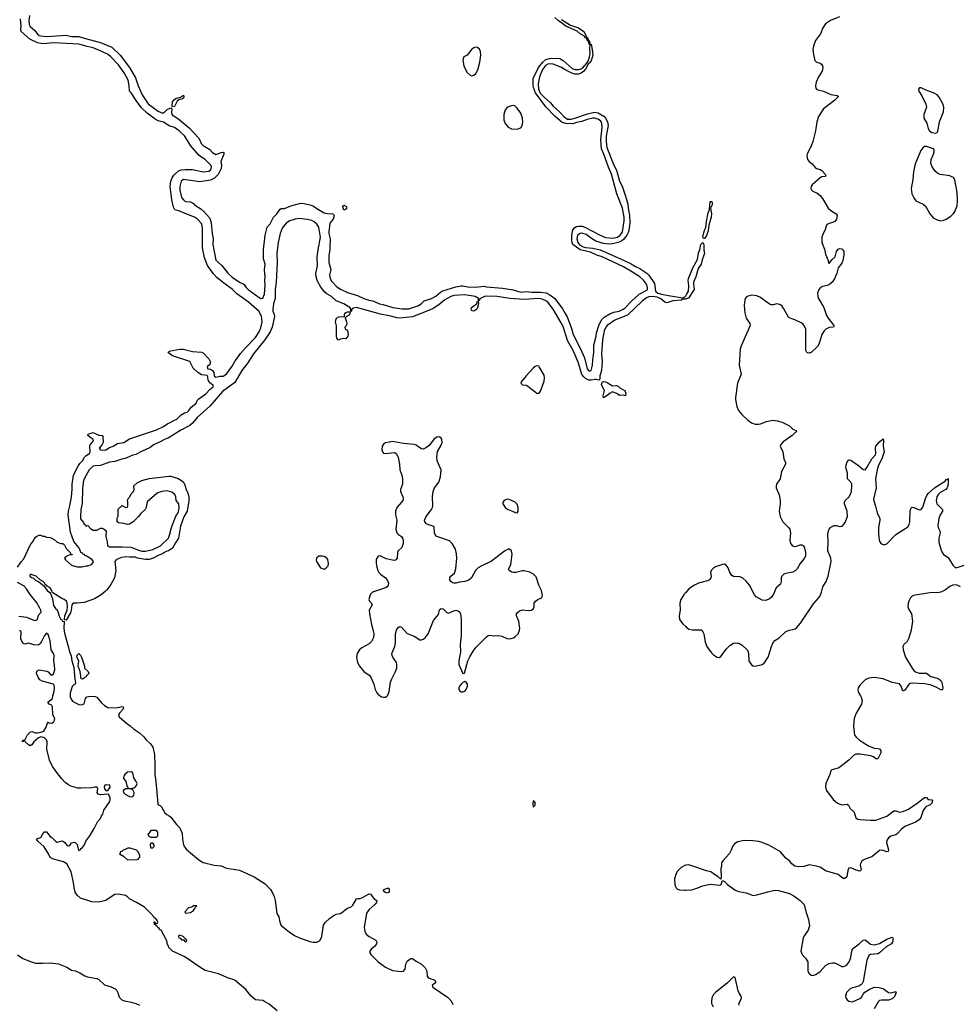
# Model space of a CAD drawing. Header units: inches. Extents: x 1682510 to 1839368, y 640758 to 791543.
# Tile 26 of 186: x 1712614 to 1723046, y 686579 to 697502. Entities that reach past the tile are written whole.
import ezdxf

# ---------------------------------------------------------------- set-up
doc = ezdxf.new("R2010")
doc.units = ezdxf.units.IN
doc.header["$MEASUREMENT"] = 0
for name, color, linetype in [('B7618', 7, 'Continuous'), ('B7619', 7, 'Continuous'), ('B7628', 7, 'Continuous'), ('B7629', 7, 'Continuous')]:
    doc.layers.add(name, color=color, linetype=linetype)

msp = doc.modelspace()

# ---------------------------------------------------------------- linework, layer by layer
at = {"layer": 'B7618', "color": 6}
for points, elevation in [([(1715470, 686506), (1715380, 686580), (1715330, 686612), (1715310, 686620), (1715228, 686630), (1715180, 686670), (1715122, 686742), (1715004, 686844), (1714970, 686860), (1714928, 686870), (1714817, 686917), (1714670, 686956), (1714612, 686990), (1714445, 687105), (1714309, 687170), (1714269, 687210), (1714265, 687225), (1714249, 687250), (1714249, 687269), (1714242, 687290), (1714182, 687402), (1714170, 687406), (1714162, 687422), (1714146, 687430), (1714142, 687442), (1714126, 687450), (1714122, 687462), (1714110, 687466), (1714106, 687494), (1714113, 687493), (1714118, 687478), (1714130, 687474), (1714142, 687478), (1714146, 687490), (1714135, 687515), (1714102, 687542), (1714090, 687566), (1713997, 687657), (1713908, 687710), (1713830, 687750), (1713811, 687771), (1713787, 687787), (1713710, 687801), (1713670, 687796), (1713640, 687780), (1713570, 687732), (1713490, 687712), (1713415, 687715), (1713290, 687756), (1713250, 687790), (1713230, 687825), (1713217, 687870), (1713212, 687930), (1713183, 688050), (1713136, 688136), (1713101, 688161), (1712988, 688190), (1712950, 688209), (1712935, 688250), (1712887, 688327), (1712815, 688390), (1712802, 688410), (1712810, 688418), (1712850, 688431), (1712870, 688471), (1712890, 688492), (1712910, 688494), (1712950, 688442), (1712971, 688431), (1713012, 688390), (1713030, 688378), (1713069, 688391), (1713090, 688392), (1713114, 688374), (1713132, 688350), (1713150, 688338), (1713170, 688342), (1713190, 688372), (1713217, 688377), (1713231, 688371), (1713251, 688351), (1713267, 688290), (1713270, 688287), (1713290, 688292), (1713293, 688307), (1713310, 688319), (1713333, 688350), (1713349, 688390), (1713390, 688447), (1713441, 688530), (1713477, 688603), (1713510, 688642), (1713522, 688670), (1713537, 688690), (1713546, 688734), (1713613, 688830), (1713619, 688850), (1713619, 688870), (1713602, 688902), (1713590, 688909), (1713510, 688905), (1713484, 688910), (1713474, 688930), (1713479, 688970), (1713474, 688990), (1713446, 688990), (1713410, 688981), (1713296, 688976), (1713258, 688978), (1713181, 689001), (1713155, 689015), (1713120, 689040), (1713080, 689080), (1713036, 689136), (1712979, 689219), (1712946, 689286), (1712915, 689410), (1712918, 689490), (1712910, 689515), (1712890, 689537), (1712850, 689545), (1712823, 689537), (1712769, 689491), (1712750, 689457), (1712730, 689446), (1712710, 689458), (1712676, 689490), (1712670, 689508), (1712654, 689506), (1712654, 689494), (1712646, 689490), (1712649, 689510), (1712670, 689511), (1712699, 689570), (1712730, 689597), (1712750, 689605), (1712790, 689590), (1712810, 689590), (1712850, 689597), (1712881, 689610), (1712907, 689653), (1712921, 689699), (1712929, 689710), (1712941, 689701), (1712970, 689697), (1712990, 689708), (1713001, 689730), (1713002, 689750), (1712982, 689790), (1712979, 689879), (1712970, 689896), (1712963, 689903), (1712939, 689910), (1712926, 689930), (1712976, 689970), (1712983, 690000)], 400), ([(1713174, 690000), (1713174, 689990), (1713183, 689963), (1713201, 689941), (1713227, 689927), (1713270, 689905), (1713300, 689900), (1713328, 689912), (1713344, 689970), (1713359, 689990), (1713390, 689999), (1713450, 689993), (1713470, 689985), (1713522, 689922), (1713553, 689893), (1713590, 689872), (1713671, 689869), (1713725, 689875), (1713750, 689883), (1713760, 689880), (1713766, 689870), (1713756, 689850), (1713719, 689810), (1713711, 689790), (1713718, 689770), (1713797, 689697), (1713838, 689670), (1713876, 689636), (1713943, 689590), (1713990, 689548), (1714015, 689515), (1714066, 689470), (1714090, 689433), (1714110, 689350), (1714114, 689234), (1714111, 689130), (1714124, 689050), (1714145, 688805), (1714150, 688791), (1714170, 688785), (1714187, 688770), (1714223, 688703), (1714244, 688684), (1714270, 688671), (1714290, 688654), (1714353, 688573), (1714390, 688538), (1714416, 688476), (1714419, 688410), (1714426, 688366), (1714436, 688336), (1714461, 688301), (1714602, 688182), (1714650, 688152), (1714770, 688123), (1714850, 688117), (1714909, 688089), (1715050, 688067), (1715215, 687995), (1715337, 687917), (1715394, 687854), (1715417, 687817), (1715435, 687775), (1715448, 687730), (1715467, 687587), (1715489, 687550), (1715499, 687490), (1715515, 687455), (1715602, 687382), (1715662, 687342), (1715717, 687317), (1715830, 687275), (1715870, 687268), (1715910, 687270), (1715938, 687282), (1715948, 687292), (1715966, 687330), (1715983, 687457), (1716006, 687490), (1716050, 687531), (1716090, 687561), (1716122, 687578), (1716170, 687586), (1716250, 687647), (1716290, 687659), (1716310, 687679), (1716351, 687749), (1716365, 687755), (1716390, 687754), (1716410, 687759), (1716490, 687804), (1716510, 687801), (1716527, 687770), (1716544, 687750), (1716576, 687730), (1716570, 687710), (1716555, 687690), (1716489, 687631), (1716459, 687590), (1716435, 687430), (1716440, 687390), (1716458, 687358), (1716490, 687330), (1716562, 687290), (1716576, 687270), (1716571, 687250), (1716550, 687222), (1716511, 687190), (1716496, 687170), (1716496, 687150), (1716510, 687131), (1716590, 687051), (1716670, 686992), (1716750, 686955), (1716850, 686943), (1716872, 686948), (1716889, 686970), (1716897, 687030), (1716910, 687058), (1716939, 687081), (1716950, 687087), (1716970, 687087), (1717010, 687057), (1717070, 687026), (1717110, 686985), (1717128, 686948), (1717133, 686890), (1717141, 686881), (1717155, 686870), (1717211, 686850), (1717222, 686842), (1717228, 686830), (1717214, 686810), (1717190, 686790), (1717197, 686770), (1717360, 686660), (1717398, 686618), (1717419, 686579)], 400), ([(1716612, 690000), (1716627, 689990), (1716650, 689985), (1716670, 689986), (1716690, 689997), (1716691, 690000)], 500), ([(1720000, 688122), (1719990, 688121), (1719950, 688097), (1719910, 688056), (1719893, 688030), (1719876, 687970), (1719879, 687910), (1719886, 687885), (1719895, 687870), (1719910, 687857), (1719930, 687851), (1719990, 687845), (1720000, 687846)], 500), ([(1712591, 687130), (1712650, 687087), (1712733, 687053), (1712790, 687035), (1712870, 687035), (1712950, 687041), (1713046, 687030), (1713137, 686990), (1713190, 686959), (1713231, 686950), (1713281, 686930), (1713337, 686897), (1713366, 686886), (1713470, 686864), (1713490, 686855), (1713556, 686796), (1713630, 686772), (1713671, 686750), (1713690, 686733), (1713702, 686710), (1713717, 686657), (1713748, 686628), (1713777, 686617), (1713850, 686605), (1713901, 686590), (1713944, 686570)], 400)]:
    msp.add_lwpolyline(points, dxfattribs=dict(at, elevation=elevation))
for points, elevation in [([(1713850, 689159), (1713810, 689153), (1713781, 689130), (1713767, 689110), (1713766, 689094), (1713761, 689090), (1713790, 689052), (1713802, 689002), (1713811, 688991), (1713814, 688990), (1713818, 688978), (1713832, 688972), (1713870, 688976), (1713890, 688986), (1713910, 689006), (1713916, 689030), (1713907, 689050), (1713879, 689090), (1713867, 689147)], 400), ([(1713574, 689014), (1713558, 689010), (1713551, 688990), (1713555, 688970), (1713570, 688951), (1713590, 688951), (1713617, 688983), (1713615, 689010)], 400), ([(1713790, 688969), (1713762, 688950), (1713765, 688930), (1713782, 688910), (1713830, 688886), (1713850, 688881), (1713870, 688885), (1713880, 688900), (1713884, 688916), (1713884, 688930), (1713870, 688958), (1713848, 688968)], 400), ([(1718310, 688836), (1718304, 688804), (1718310, 688767), (1718331, 688790), (1718330, 688818), (1718322, 688830)], 500), ([(1714130, 688506), (1714070, 688506), (1714045, 688475), (1714034, 688470), (1714046, 688446), (1714070, 688434), (1714130, 688434), (1714146, 688450), (1714146, 688490)], 400), ([(1714090, 688366), (1714070, 688366), (1714062, 688350), (1714064, 688324), (1714070, 688314), (1714090, 688314), (1714106, 688330), (1714106, 688350)], 400), ([(1713838, 688310), (1713814, 688310), (1713785, 688295), (1713762, 688290), (1713745, 688275), (1713727, 688270), (1713728, 688252), (1713722, 688250), (1713764, 688224), (1713804, 688184), (1713910, 688182), (1713926, 688190), (1713946, 688210), (1713948, 688230), (1713928, 688270), (1713908, 688290)], 400), ([(1716690, 687813), (1716670, 687821), (1716654, 687830), (1716649, 687850), (1716690, 687867), (1716706, 687866), (1716713, 687850), (1716710, 687825)], 400), ([(1714578, 687670), (1714542, 687670), (1714522, 687658), (1714486, 687650), (1714444, 687604), (1714452, 687592), (1714510, 687598), (1714540, 687620), (1714558, 687642), (1714563, 687657)], 400), ([(1714390, 687346), (1714378, 687342), (1714374, 687330), (1714378, 687318), (1714393, 687313), (1714410, 687294), (1714434, 687294), (1714450, 687274), (1714462, 687278), (1714466, 687290), (1714426, 687330)], 400)]:
    msp.add_lwpolyline(points, close=True, dxfattribs=dict(at, elevation=elevation))
at = {"layer": 'B7619', "color": 6}
for points, elevation in [([(1712721, 697550), (1712714, 697490), (1712720, 697450), (1712730, 697425), (1712782, 697382), (1712810, 697341), (1712828, 697328), (1712850, 697322), (1712910, 697314), (1713130, 697330), (1713190, 697314), (1713270, 697317), (1713330, 697297), (1713510, 697250), (1713636, 697196), (1713730, 697110), (1713833, 696973), (1713897, 696857), (1713929, 696769), (1713972, 696670), (1714040, 696570), (1714150, 696487), (1714190, 696469), (1714213, 696470), (1714250, 696504), (1714290, 696526), (1714299, 696519), (1714301, 696510), (1714297, 696470), (1714305, 696445), (1714378, 696398), (1714497, 696297), (1714596, 696190), (1714617, 696157), (1714627, 696130), (1714650, 696106), (1714721, 696061), (1714752, 696030), (1714790, 696006), (1714850, 696028), (1714870, 696033), (1714878, 696030), (1714879, 696010), (1714845, 695930), (1714853, 695890), (1714848, 695850), (1714814, 695786), (1714776, 695744), (1714730, 695721), (1714610, 695703), (1714430, 695729), (1714405, 695710), (1714390, 695650), (1714389, 695610), (1714410, 695529), (1714430, 695503), (1714450, 695485), (1714510, 695482), (1714543, 695463), (1714553, 695450), (1714624, 695404), (1714656, 695376), (1714721, 695301), (1714738, 695250), (1714748, 695130), (1714760, 695070), (1714755, 695010), (1714790, 694835), (1714855, 694775), (1714923, 694690), (1714970, 694645), (1715050, 694592), (1715093, 694573), (1715104, 694564), (1715126, 694530), (1715148, 694510), (1715270, 694421), (1715290, 694409), (1715310, 694414), (1715330, 694458), (1715337, 694557), (1715333, 694610), (1715336, 694650), (1715328, 694728), (1715335, 694790), (1715317, 694850), (1715319, 694950), (1715338, 695110), (1715360, 695200), (1715390, 695237), (1715428, 695312), (1715465, 695350), (1715501, 695399), (1715513, 695407), (1715550, 695409), (1715622, 695438), (1715730, 695465), (1715770, 695462), (1715846, 695446), (1715873, 695433), (1715910, 695406), (1715990, 695360), (1716028, 695352), (1716087, 695347), (1716098, 695338), (1716101, 695330), (1716091, 695290), (1716054, 695246), (1716043, 695150), (1716042, 695130), (1716056, 695070), (1716058, 695042), (1716053, 695010), (1716054, 694950), (1716042, 694890), (1716042, 694810), (1716065, 694730), (1716050, 694670), (1716058, 694630), (1716077, 694597), (1716130, 694539), (1716170, 694513), (1716250, 694475), (1716362, 694442), (1716431, 694410), (1716485, 694390), (1716530, 694383), (1716606, 694350), (1716644, 694344), (1716751, 694310), (1716854, 694294), (1716930, 694296), (1717030, 694327), (1717067, 694350), (1717098, 694382), (1717182, 694410), (1717230, 694436), (1717281, 694479), (1717307, 694493), (1717450, 694537), (1717510, 694548), (1717530, 694549), (1717583, 694537), (1717666, 694534), (1717766, 694546), (1717790, 694539), (1717970, 694523), (1718086, 694506), (1718170, 694481), (1718230, 694488), (1718290, 694479), (1718390, 694479), (1718452, 694472), (1718495, 694450), (1718547, 694410), (1718634, 694294), (1718664, 694244), (1718684, 694204), (1718735, 694075), (1718752, 694010), (1718832, 693852), (1718877, 693750), (1718906, 693630), (1718930, 693603), (1718951, 693609), (1718968, 693670), (1718970, 693730), (1718982, 693810), (1718981, 693890), (1719006, 693990), (1719012, 694030), (1719038, 694110), (1719068, 694172), (1719097, 694203), (1719160, 694240), (1719204, 694256), (1719263, 694270), (1719307, 694290), (1719330, 694307), (1719399, 694381), (1719483, 694457), (1719570, 694503), (1719575, 694510), (1719578, 694530), (1719565, 694570), (1719534, 694614), (1719491, 694651), (1719410, 694703), (1719310, 694761), (1719072, 694872), (1719016, 694890), (1718943, 694923), (1718830, 694949), (1718750, 695010), (1718742, 695030), (1718737, 695050), (1718736, 695110), (1718748, 695170), (1718770, 695198), (1718790, 695209), (1718812, 695212), (1718851, 695211), (1718880, 695200), (1719050, 695110), (1719110, 695086), (1719190, 695080), (1719243, 695090), (1719271, 695109), (1719290, 695130), (1719300, 695150), (1719317, 695270), (1719316, 695310), (1719300, 695410), (1719237, 695570), (1719177, 695790), (1719145, 695865), (1719093, 696010), (1719065, 696070), (1719059, 696170), (1719075, 696310), (1719070, 696350), (1719058, 696378), (1719030, 696398), (1718990, 696410), (1718970, 696410), (1718906, 696394), (1718850, 696372), (1718790, 696362), (1718750, 696348), (1718670, 696349), (1718630, 696360), (1718551, 696430), (1718450, 696537), (1718336, 696690), (1718313, 696750), (1718308, 696772), (1718309, 696850), (1718369, 696971), (1718415, 697030), (1718450, 697059), (1718490, 697071), (1718570, 697076), (1718603, 697070), (1718642, 697050), (1718742, 696962), (1718770, 696951), (1718811, 696949), (1718830, 696953), (1718854, 696966), (1718902, 697018), (1718918, 697042), (1718935, 697085), (1718941, 697130), (1718938, 697182), (1718942, 697222), (1718930, 697229), (1718924, 697264), (1718910, 697266), (1718899, 697299), (1718890, 697302), (1718878, 697318), (1718830, 697347), (1718795, 697375), (1718670, 697430), (1718638, 697458), (1718589, 697489), (1718550, 697525)], 400), ([(1712590, 691428), (1712630, 691487), (1712660, 691520), (1712730, 691674), (1712764, 691716), (1712790, 691762), (1712810, 691776), (1712830, 691785), (1712844, 691784), (1712871, 691771), (1712890, 691771), (1712910, 691761), (1712950, 691758), (1712970, 691751), (1712995, 691735), (1713030, 691705), (1713070, 691691), (1713094, 691690), (1713110, 691674), (1713130, 691634), (1713174, 691590), (1713178, 691578), (1713194, 691570), (1713194, 691566), (1713170, 691566), (1713150, 691558), (1713120, 691540), (1713112, 691530), (1713122, 691510), (1713190, 691451), (1713252, 691432), (1713308, 691432), (1713350, 691442), (1713370, 691442), (1713410, 691458), (1713430, 691482), (1713432, 691490), (1713417, 691510), (1713358, 691550), (1713337, 691557), (1713331, 691570), (1713314, 691574), (1713310, 691584), (1713293, 691593), (1713289, 691610), (1713280, 691620), (1713270, 691646), (1713215, 691715), (1713176, 691816), (1713153, 692010), (1713154, 692050), (1713170, 692109), (1713188, 692210), (1713195, 692290), (1713194, 692350), (1713212, 692450), (1713265, 692555), (1713281, 692579), (1713311, 692610), (1713332, 692648), (1713350, 692668), (1713390, 692694), (1713396, 692710), (1713391, 692770), (1713394, 692786), (1713432, 692830), (1713424, 692850), (1713390, 692870), (1713368, 692890), (1713374, 692906), (1713430, 692923), (1713490, 692894), (1713529, 692889), (1713537, 692877), (1713540, 692810), (1713530, 692790), (1713496, 692750), (1713510, 692730), (1713550, 692727), (1713570, 692732), (1713610, 692757), (1713649, 692771), (1713700, 692800), (1713770, 692813), (1713830, 692852), (1714130, 692951), (1714210, 692990), (1714256, 693024), (1714277, 693030), (1714323, 693057), (1714358, 693070), (1714403, 693117), (1714440, 693140), (1714471, 693150), (1714490, 693165), (1714516, 693204), (1714550, 693228), (1714570, 693249), (1714583, 693277), (1714602, 693298), (1714680, 693350), (1714722, 693398), (1714761, 693430), (1714761, 693450), (1714740, 693460), (1714719, 693479), (1714705, 693505), (1714701, 693541), (1714694, 693554), (1714630, 693562), (1714589, 693589), (1714538, 693638), (1714502, 693710), (1714310, 693775), (1714281, 693790), (1714259, 693810), (1714264, 693816), (1714276, 693824), (1714310, 693833), (1714390, 693847), (1714428, 693848), (1714530, 693822), (1714630, 693813), (1714648, 693808), (1714710, 693739), (1714726, 693710), (1714728, 693690), (1714722, 693678), (1714694, 693650), (1714701, 693630), (1714730, 693626), (1714752, 693612), (1714767, 693587), (1714771, 693550), (1714790, 693535), (1714834, 693546), (1714870, 693549), (1714890, 693559), (1714910, 693578), (1714970, 693660), (1715002, 693718), (1715031, 693750), (1715062, 693798), (1715117, 693863), (1715230, 693978), (1715270, 694041), (1715290, 694085), (1715304, 694150), (1715297, 694210), (1715270, 694266), (1715153, 694370), (1715022, 694462), (1714972, 694512), (1714878, 694578), (1714802, 694642), (1714764, 694684), (1714696, 694776), (1714662, 694862), (1714641, 694970), (1714641, 695190), (1714635, 695230), (1714630, 695240), (1714585, 695290), (1714554, 695310), (1714430, 695358), (1714390, 695378), (1714348, 695388), (1714334, 695394), (1714321, 695421), (1714303, 695503), (1714282, 695650), (1714289, 695711), (1714300, 695740), (1714324, 695776), (1714376, 695824), (1714405, 695835), (1714450, 695842), (1714530, 695839), (1714650, 695814), (1714710, 695821), (1714730, 695834), (1714737, 695850), (1714740, 695870), (1714733, 695890), (1714672, 695950), (1714621, 695981), (1714600, 696000), (1714508, 696108), (1714446, 696210), (1714382, 696270), (1714330, 696306), (1714270, 696325), (1714210, 696365), (1714150, 696380), (1714117, 696397), (1714027, 696467), (1713964, 696524), (1713904, 696604), (1713850, 696691), (1713832, 696710), (1713828, 696770), (1713816, 696830), (1713774, 696914), (1713710, 697002), (1713625, 697090), (1713595, 697115), (1713526, 697150), (1713430, 697189), (1713363, 697203), (1713270, 697230), (1712990, 697246), (1712870, 697235), (1712810, 697245), (1712726, 697286), (1712631, 697370), (1712625, 697390), (1712629, 697430), (1712621, 697510)], 400), ([(1718624, 697504), (1718723, 697443), (1718810, 697411), (1718870, 697370), (1718894, 697330), (1718896, 697316), (1718904, 697310), (1718902, 697302), (1718910, 697305), (1718918, 697282), (1718916, 697276), (1718931, 697270), (1718936, 697244), (1718931, 697231), (1718950, 697230), (1718964, 697170), (1718969, 697110), (1718950, 697046), (1718930, 697019), (1718923, 697017), (1718890, 696954), (1718869, 696930), (1718841, 696910), (1718810, 696899), (1718770, 696899), (1718737, 696910), (1718670, 696942), (1718617, 696977), (1718530, 697010), (1718488, 697012), (1718470, 697008), (1718445, 696995), (1718411, 696950), (1718378, 696870), (1718364, 696790), (1718367, 696730), (1718388, 696688), (1718425, 696645), (1718499, 696579), (1718530, 696544), (1718600, 696480), (1718648, 696428), (1718690, 696400), (1718730, 696400), (1718772, 696408), (1718910, 696459), (1718990, 696478), (1719030, 696469), (1719091, 696431), (1719110, 696410), (1719132, 696370), (1719140, 696330), (1719118, 696210), (1719118, 696150), (1719126, 696086), (1719203, 695890), (1719233, 695833), (1719266, 695710), (1719294, 695654), (1719330, 695556), (1719355, 695470), (1719364, 695390), (1719377, 695330), (1719381, 695250), (1719375, 695190), (1719365, 695150), (1719349, 695110), (1719313, 695067), (1719290, 695047), (1719250, 695030), (1719190, 695017), (1719150, 695013), (1719090, 695018), (1719005, 695045), (1718966, 695066), (1718898, 695118), (1718850, 695135), (1718828, 695132), (1718802, 695110), (1718793, 695070), (1718803, 695030), (1718824, 695004), (1718862, 694982), (1718890, 694975), (1718970, 694966), (1719050, 694948), (1719310, 694835), (1719394, 694794), (1719443, 694763), (1719490, 694743), (1719570, 694692), (1719590, 694669), (1719654, 694574), (1719667, 694490), (1719690, 694470), (1719730, 694457), (1719810, 694442), (1719970, 694418), (1719990, 694427), (1720000, 694439)], 400), ([(1720000, 694403), (1719970, 694401), (1719951, 694390), (1719858, 694382), (1719790, 694362), (1719770, 694370), (1719726, 694406), (1719684, 694424), (1719632, 694432), (1719590, 694428), (1719564, 694416), (1719519, 694381), (1719356, 694224), (1719215, 694170), (1719130, 694110), (1719115, 694090), (1719097, 694050), (1719077, 693950), (1719065, 693790), (1719073, 693713), (1719066, 693610), (1719047, 693550), (1719047, 693513), (1719036, 693504), (1719012, 693512), (1718992, 693512), (1718950, 693502), (1718925, 693505), (1718890, 693523), (1718870, 693539), (1718850, 693567), (1718812, 693692), (1718758, 693818), (1718690, 693943), (1718640, 694100), (1718620, 694140), (1718530, 694290), (1718470, 694367), (1718450, 694384), (1718410, 694402), (1718370, 694409), (1718210, 694398), (1718050, 694408), (1717910, 694430), (1717790, 694434), (1717769, 694431), (1717724, 694410), (1717716, 694404), (1717710, 694384), (1717703, 694383), (1717701, 694410), (1717667, 694430), (1717550, 694449), (1717430, 694441), (1717394, 694430), (1717330, 694395), (1717262, 694338), (1717201, 694299), (1717160, 694280), (1716970, 694206), (1716830, 694191), (1716796, 694196), (1716730, 694215), (1716615, 694235), (1716350, 694310), (1716317, 694303), (1716296, 694290), (1716293, 694270), (1716285, 694265), (1716282, 694270), (1716286, 694274), (1716288, 694290), (1716276, 694310), (1716210, 694351), (1716124, 694384), (1716073, 694430), (1716020, 694460), (1715999, 694479), (1715955, 694535), (1715912, 694610), (1715902, 694650), (1715900, 694690), (1715915, 694770), (1715913, 694870), (1715923, 694950), (1715950, 695090), (1715930, 695202), (1715910, 695234), (1715881, 695261), (1715854, 695275), (1715807, 695287), (1715710, 695298), (1715669, 695291), (1715610, 695272), (1715570, 695246), (1715524, 695190), (1715501, 695130), (1715479, 695030), (1715466, 694910), (1715470, 694810), (1715458, 694590), (1715447, 694510), (1715447, 694410), (1715430, 694350), (1715421, 694290), (1715422, 694270), (1715436, 694230), (1715439, 694210), (1715415, 694090), (1715390, 694038), (1715333, 693950), (1715206, 693794), (1715143, 693697), (1715076, 693610), (1715001, 693479), (1714864, 693376), (1714724, 693216), (1714583, 693090), (1714532, 693028), (1714499, 693001), (1714402, 692950), (1714259, 692861), (1714229, 692850), (1714166, 692814), (1714104, 692790), (1714062, 692758), (1713957, 692710), (1713902, 692678), (1713867, 692670), (1713785, 692635), (1713748, 692628), (1713670, 692600), (1713610, 692594), (1713510, 692557), (1713450, 692554), (1713430, 692549), (1713384, 692510), (1713328, 692410), (1713318, 692370), (1713310, 692299), (1713306, 692134), (1713293, 692070), (1713288, 691990), (1713290, 691966), (1713323, 691923), (1713330, 691903), (1713339, 691899), (1713350, 691882), (1713370, 691891), (1713399, 691859), (1713430, 691841), (1713470, 691841), (1713510, 691862), (1713530, 691862), (1713550, 691852), (1713572, 691830), (1713571, 691770), (1713585, 691710), (1713586, 691670), (1713610, 691656), (1713750, 691656), (1713850, 691651), (1713930, 691617), (1713970, 691607), (1714010, 691607), (1714090, 691623), (1714174, 691666), (1714265, 691750), (1714277, 691783), (1714296, 691870), (1714347, 691993), (1714370, 692032), (1714383, 692083), (1714378, 692130), (1714349, 692169), (1714344, 692210), (1714334, 692234), (1714301, 692261), (1714250, 692276), (1714190, 692267), (1714146, 692254), (1714130, 692244), (1714030, 692159), (1714023, 692137), (1714017, 692090), (1714006, 692070), (1713956, 692024), (1713930, 691989), (1713873, 691930), (1713830, 691904), (1713810, 691903), (1713770, 691913), (1713710, 691921), (1713695, 691930), (1713695, 691970), (1713698, 691982), (1713706, 691990), (1713707, 692073), (1713750, 692112), (1713790, 692092), (1713810, 692094), (1713815, 692110), (1713815, 692150), (1713808, 692170), (1713818, 692190), (1713835, 692210), (1713850, 692242), (1713875, 692270), (1713882, 692290), (1713878, 692330), (1713915, 692365), (1713968, 692390), (1714050, 692414), (1714270, 692439), (1714290, 692438), (1714370, 692411), (1714410, 692391), (1714430, 692371), (1714450, 692331), (1714461, 692282), (1714470, 692271), (1714490, 692211), (1714490, 692166), (1714470, 692050), (1714434, 691986), (1714397, 691883), (1714376, 691750), (1714340, 691700), (1714310, 691639), (1714263, 691610), (1714238, 691602), (1714179, 691570), (1714157, 691563), (1714094, 691530), (1714050, 691514), (1714010, 691512), (1713922, 691530), (1713899, 691539), (1713830, 691539), (1713790, 691545), (1713744, 691536), (1713688, 691512), (1713669, 691491), (1713680, 691390), (1713664, 691310), (1713624, 691236), (1713581, 691179), (1713562, 691158), (1713517, 691123), (1713442, 691078), (1713330, 691037), (1713250, 691028), (1713207, 691030), (1713192, 691010), (1713186, 690950), (1713178, 690922), (1713130, 690842), (1713110, 690846), (1713109, 690849), (1713116, 690890), (1713139, 690950), (1713144, 690990), (1713140, 691030), (1713132, 691050), (1713106, 691070), (1713081, 691081), (1712983, 691143), (1712973, 691153), (1712971, 691170), (1712950, 691198), (1712917, 691217), (1712910, 691229), (1712896, 691236), (1712893, 691250), (1712875, 691270), (1712845, 691285), (1712796, 691330), (1712730, 691351), (1712725, 691335), (1712730, 691324), (1712751, 691310), (1712766, 691306), (1712790, 691283), (1712825, 691265), (1712883, 691223), (1712918, 691170), (1712947, 691147), (1712955, 691135), (1712976, 691076), (1712990, 691004), (1713010, 690972), (1713023, 690963), (1713037, 690937), (1713050, 690887), (1713070, 690850), (1713083, 690843), (1713090, 690831), (1713106, 690826), (1713103, 690750), (1713110, 690698), (1713156, 690536), (1713166, 690490), (1713186, 690446), (1713191, 690390), (1713216, 690316), (1713225, 690185), (1713234, 690150), (1713230, 690130), (1713215, 690125), (1713196, 690104), (1713172, 690030), (1713174, 690000)], 400), ([(1716691, 690000), (1716697, 690010), (1716710, 690051), (1716726, 690154), (1716740, 690190), (1716783, 690270), (1716796, 690310), (1716797, 690350), (1716793, 690370), (1716751, 690430), (1716743, 690450), (1716741, 690470), (1716774, 690550), (1716781, 690590), (1716781, 690690), (1716794, 690730), (1716810, 690760), (1716830, 690769), (1716850, 690762), (1716912, 690692), (1716990, 690662), (1717050, 690622), (1717070, 690622), (1717090, 690629), (1717110, 690644), (1717145, 690690), (1717202, 690838), (1717257, 690903), (1717270, 690955), (1717276, 690964), (1717290, 690972), (1717310, 690965), (1717350, 690927), (1717370, 690920), (1717430, 690946), (1717450, 690950), (1717481, 690941), (1717494, 690930), (1717503, 690910), (1717510, 690850), (1717509, 690671), (1717499, 690570), (1717503, 690490), (1717485, 690390), (1717484, 690350), (1717530, 690251), (1717548, 690252), (1717583, 690390), (1717605, 690435), (1717643, 690497), (1717678, 690542), (1717790, 690655), (1717810, 690669), (1717830, 690674), (1717870, 690668), (1717929, 690669), (1717962, 690662), (1718016, 690636), (1718050, 690632), (1718090, 690645), (1718110, 690658), (1718142, 690690), (1718158, 690730), (1718160, 690750), (1718151, 690830), (1718123, 690890), (1718122, 690910), (1718130, 690924), (1718156, 690944), (1718190, 690956), (1718252, 690948), (1718290, 690951), (1718313, 690970), (1718319, 690990), (1718318, 691030), (1718334, 691050), (1718359, 691070), (1718401, 691090), (1718411, 691109), (1718410, 691138), (1718402, 691170), (1718371, 691230), (1718340, 691320), (1718312, 691350), (1718270, 691373), (1718210, 691388), (1718190, 691388), (1718118, 691370), (1718090, 691368), (1718072, 691372), (1718044, 691390), (1718039, 691410), (1718061, 691459), (1718074, 691574), (1718070, 691610), (1718047, 691627), (1718030, 691627), (1717990, 691608), (1717846, 691494), (1717730, 691439), (1717700, 691420), (1717669, 691390), (1717623, 691310), (1717594, 691286), (1717550, 691269), (1717490, 691262), (1717450, 691251), (1717430, 691250), (1717415, 691255), (1717394, 691270), (1717386, 691290), (1717386, 691313), (1717396, 691330), (1717436, 691364), (1717452, 691410), (1717461, 691530), (1717458, 691578), (1717446, 691630), (1717411, 691690), (1717380, 691720), (1717250, 691764), (1717234, 691774), (1717221, 691790), (1717214, 691810), (1717210, 691875), (1717190, 691888), (1717150, 691897), (1717127, 691910), (1717106, 691930), (1717104, 691950), (1717121, 691990), (1717181, 692070), (1717191, 692090), (1717195, 692110), (1717191, 692211), (1717199, 692270), (1717215, 692310), (1717262, 692370), (1717282, 692430), (1717288, 692510), (1717245, 692610), (1717239, 692650), (1717249, 692711), (1717290, 692784), (1717298, 692810), (1717296, 692850), (1717290, 692861), (1717270, 692873), (1717241, 692870), (1717210, 692853), (1717158, 692782), (1717125, 692755), (1717090, 692739), (1717070, 692741), (1717051, 692751), (1717010, 692782), (1716990, 692791), (1716870, 692801), (1716750, 692821), (1716710, 692817), (1716670, 692808), (1716647, 692793), (1716633, 692770), (1716630, 692730), (1716636, 692710), (1716650, 692695), (1716670, 692690), (1716770, 692699), (1716790, 692690), (1716812, 692650), (1716827, 692570), (1716830, 692510), (1716851, 692451), (1716859, 692410), (1716858, 692350), (1716838, 692290), (1716837, 692270), (1716862, 692210), (1716865, 692190), (1716862, 692170), (1716850, 692150), (1716796, 692090), (1716780, 692050), (1716780, 692010), (1716795, 691950), (1716785, 691850), (1716796, 691810), (1716816, 691790), (1716848, 691768), (1716861, 691750), (1716868, 691728), (1716867, 691690), (1716853, 691647), (1716813, 691610), (1716804, 691590), (1716800, 691530), (1716787, 691510), (1716770, 691504), (1716750, 691506), (1716680, 691520), (1716610, 691556), (1716590, 691551), (1716575, 691530), (1716568, 691510), (1716567, 691470), (1716573, 691430), (1716586, 691390), (1716597, 691370), (1716616, 691350), (1716669, 691310), (1716688, 691290), (1716704, 691250), (1716701, 691230), (1716688, 691212), (1716670, 691201), (1716526, 691150), (1716506, 691130), (1716496, 691110), (1716487, 691070), (1716495, 691050), (1716515, 691030), (1716523, 691010), (1716490, 690950), (1716492, 690910), (1716514, 690794), (1716539, 690710), (1716542, 690690), (1716539, 690650), (1716514, 690606), (1716490, 690580), (1716410, 690533), (1716382, 690510), (1716358, 690470), (1716350, 690430), (1716360, 690370), (1716382, 690330), (1716431, 690271), (1716489, 690229), (1716509, 690209), (1716540, 690130), (1716555, 690070), (1716575, 690035), (1716596, 690010), (1716612, 690000)], 500), ([(1712605, 690885), (1712690, 690873), (1712770, 690841), (1712790, 690838), (1712810, 690850), (1712824, 690896), (1712851, 690930), (1712850, 690952), (1712831, 690990), (1712821, 691001), (1712806, 691030), (1712730, 691126), (1712691, 691190), (1712661, 691221), (1712590, 691258)], 400), ([(1720000, 691149), (1719984, 691130), (1719947, 691070), (1719935, 691030), (1719939, 690950), (1719927, 690890), (1719932, 690850), (1719970, 690799), (1720000, 690770)], 500), ([(1712983, 690000), (1712996, 690050), (1712999, 690090), (1712996, 690116), (1712988, 690130), (1712864, 690164), (1712839, 690179), (1712822, 690202), (1712801, 690250), (1712805, 690275), (1712830, 690290), (1712916, 690276), (1712930, 690267), (1712950, 690241), (1712970, 690231), (1712990, 690245), (1713002, 690290), (1712999, 690350), (1712992, 690390), (1712997, 690450), (1712990, 690472), (1712963, 690510), (1712950, 690610), (1712934, 690670), (1712930, 690683), (1712910, 690698), (1712888, 690670), (1712857, 690603), (1712840, 690580), (1712817, 690563), (1712770, 690566), (1712710, 690584), (1712670, 690573), (1712650, 690585), (1712627, 690633), (1712629, 690710), (1712610, 690727)], 400)]:
    msp.add_lwpolyline(points, dxfattribs=dict(at, elevation=elevation))
for points, elevation in [([(1717670, 697197), (1717650, 697190), (1717630, 697174), (1717578, 697110), (1717541, 697090), (1717532, 697068), (1717530, 697050), (1717541, 696990), (1717557, 696950), (1717577, 696917), (1717610, 696886), (1717630, 696880), (1717650, 696885), (1717674, 696906), (1717695, 696945), (1717717, 697030), (1717729, 697109), (1717726, 697150), (1717715, 697175), (1717693, 697193)], 500), ([(1714310, 696536), (1714304, 696544), (1714309, 696590), (1714326, 696614), (1714350, 696632), (1714398, 696642), (1714430, 696665), (1714436, 696650), (1714430, 696630), (1714410, 696621), (1714382, 696618), (1714362, 696598), (1714330, 696540)], 400), ([(1718090, 696549), (1718070, 696548), (1718025, 696530), (1717998, 696502), (1717982, 696450), (1717985, 696390), (1717997, 696350), (1718030, 696310), (1718070, 696291), (1718130, 696287), (1718170, 696304), (1718188, 696330), (1718194, 696366), (1718192, 696410), (1718170, 696466), (1718130, 696521), (1718110, 696542)], 500), ([(1716210, 695388), (1716197, 695430), (1716210, 695446), (1716239, 695430), (1716237, 695410), (1716230, 695399)], 400), ([(1717650, 694267), (1717631, 694271), (1717623, 694283), (1717621, 694290), (1717626, 694310), (1717675, 694345), (1717685, 694355), (1717690, 694378), (1717697, 694377), (1717702, 694350), (1717692, 694310), (1717682, 694290)], 400), ([(1716230, 693962), (1716210, 693964), (1716170, 693958), (1716150, 693948), (1716130, 693968), (1716127, 693990), (1716126, 694106), (1716117, 694150), (1716119, 694170), (1716129, 694190), (1716153, 694207), (1716191, 694211), (1716215, 694205), (1716217, 694230), (1716228, 694252), (1716250, 694262), (1716270, 694263), (1716278, 694258), (1716271, 694229), (1716250, 694212), (1716234, 694206), (1716225, 694195), (1716239, 694150), (1716241, 694130), (1716234, 694106), (1716218, 694090), (1716222, 694070), (1716241, 694061), (1716251, 694050), (1716258, 694010), (1716252, 693990)], 400), ([(1718350, 693664), (1718330, 693654), (1718310, 693637), (1718230, 693553), (1718180, 693490), (1718171, 693470), (1718190, 693453), (1718230, 693446), (1718250, 693437), (1718330, 693373), (1718350, 693359), (1718370, 693355), (1718390, 693383), (1718416, 693450), (1718430, 693493), (1718435, 693530), (1718430, 693557), (1718376, 693650), (1718370, 693658)], 500), ([(1719190, 693439), (1719230, 693444), (1719250, 693437), (1719270, 693419), (1719321, 693390), (1719330, 693376), (1719338, 693350), (1719331, 693329), (1719310, 693335), (1719270, 693332), (1719234, 693354), (1719190, 693372), (1719161, 693359), (1719130, 693333), (1719090, 693309), (1719085, 693330), (1719101, 693390), (1719067, 693450), (1719069, 693471), (1719077, 693483), (1719090, 693487), (1719110, 693486), (1719130, 693478)], 400), ([(1718030, 692182), (1718010, 692181), (1717988, 692170), (1717973, 692150), (1717971, 692130), (1717997, 692090), (1718030, 692067), (1718087, 692047), (1718110, 692034), (1718130, 692031), (1718143, 692050), (1718142, 692090), (1718130, 692126), (1718110, 692150), (1718069, 692170)], 500), ([(1715968, 691552), (1715930, 691549), (1715907, 691530), (1715901, 691510), (1715904, 691490), (1715950, 691421), (1715990, 691405), (1716010, 691418), (1716035, 691445), (1716040, 691470), (1716032, 691512), (1716021, 691530), (1715990, 691547)], 500), ([(1713310, 690186), (1713295, 690190), (1713285, 690270), (1713264, 690330), (1713269, 690390), (1713249, 690430), (1713250, 690454), (1713270, 690472), (1713290, 690452), (1713301, 690430), (1713331, 690330), (1713332, 690310), (1713374, 690270), (1713382, 690250), (1713373, 690247), (1713365, 690230), (1713354, 690226), (1713346, 690210), (1713334, 690206), (1713330, 690197)], 400), ([(1717550, 690159), (1717530, 690149), (1717510, 690129), (1717493, 690110), (1717483, 690090), (1717484, 690070), (1717490, 690061), (1717510, 690045), (1717530, 690044), (1717550, 690053), (1717567, 690070), (1717582, 690110), (1717579, 690130), (1717570, 690149)], 500)]:
    msp.add_lwpolyline(points, close=True, dxfattribs=dict(at, elevation=elevation))
at = {"layer": 'B7628', "color": 6, "elevation": 500}
for points in [[(1721940, 690000), (1721948, 689988), (1721958, 689950), (1721949, 689910), (1721892, 689810), (1721870, 689750), (1721861, 689670), (1721867, 689590), (1721872, 689570), (1721890, 689543), (1721927, 689510), (1722027, 689447), (1722090, 689421), (1722130, 689419), (1722150, 689412), (1722164, 689390), (1722163, 689370), (1722130, 689301), (1722110, 689303), (1722084, 689324), (1722054, 689334), (1721930, 689356), (1721887, 689353), (1721862, 689338), (1721810, 689287), (1721709, 689211), (1721690, 689200), (1721634, 689186), (1721621, 689179), (1721610, 689170), (1721598, 689130), (1721555, 689030), (1721550, 688990), (1721562, 688950), (1721635, 688850), (1721685, 688810), (1721730, 688793), (1721790, 688800), (1721804, 688790), (1721826, 688750), (1721868, 688710), (1721888, 688648), (1721910, 688633), (1721932, 688630), (1722050, 688621), (1722110, 688622), (1722230, 688667), (1722310, 688726), (1722330, 688727), (1722370, 688712), (1722419, 688721), (1722470, 688745), (1722567, 688810), (1722650, 688874), (1722670, 688873), (1722690, 688852), (1722730, 688848), (1722737, 688837), (1722730, 688810), (1722709, 688790), (1722668, 688772), (1722648, 688752), (1722635, 688730), (1722608, 688652), (1722590, 688625), (1722550, 688599), (1722430, 688553), (1722390, 688520), (1722350, 688474), (1722330, 688461), (1722275, 688445), (1722250, 688427), (1722230, 688395), (1722227, 688373), (1722250, 688293), (1722246, 688274), (1722230, 688270), (1722190, 688285), (1722170, 688288), (1722150, 688284), (1722066, 688214), (1721990, 688190), (1721970, 688179), (1721950, 688164), (1721938, 688142), (1721934, 688126), (1721945, 688070), (1721930, 688057), (1721890, 688069), (1721830, 688094), (1721810, 688090), (1721797, 688063), (1721788, 687992), (1721766, 687974), (1721750, 687976), (1721730, 687987), (1721690, 688018), (1721550, 688060), (1721490, 688100), (1721447, 688113), (1721370, 688126), (1721310, 688110), (1721250, 688105), (1721210, 688111), (1721176, 688136), (1721150, 688170), (1721110, 688202), (1721050, 688270), (1720930, 688341), (1720850, 688373), (1720810, 688384), (1720746, 688394), (1720650, 688398), (1720578, 688382), (1720540, 688360), (1720519, 688330), (1720506, 688290), (1720487, 688253), (1720411, 688170), (1720399, 688150), (1720397, 688110), (1720390, 688086), (1720395, 687985), (1720390, 687966), (1720380, 687980), (1720370, 687984), (1720358, 687998), (1720319, 688019), (1720279, 688050), (1720230, 688059), (1720070, 688116), (1720030, 688126), (1720000, 688122)], [(1720000, 687846), (1720070, 687850), (1720135, 687870), (1720188, 687892), (1720270, 687914), (1720379, 687901), (1720395, 687910), (1720407, 687953), (1720430, 687941), (1720463, 687910), (1720550, 687844), (1720590, 687830), (1720670, 687816), (1720730, 687792), (1720750, 687788), (1720790, 687792), (1720910, 687828), (1720990, 687844), (1721030, 687843), (1721150, 687808), (1721201, 687781), (1721270, 687731), (1721310, 687691), (1721319, 687670), (1721333, 687610), (1721362, 687522), (1721372, 687450), (1721359, 687401), (1721316, 687344), (1721303, 687317), (1721276, 687170), (1721293, 687133), (1721327, 687090), (1721353, 687050), (1721355, 686950), (1721366, 686926), (1721390, 686903), (1721410, 686899), (1721443, 686910), (1721490, 686944), (1721551, 687009), (1721590, 687032), (1721630, 687039), (1721650, 687038), (1721677, 687030), (1721730, 686997), (1721750, 686997), (1721770, 687005), (1721790, 687020), (1721812, 687050), (1721830, 687097), (1721841, 687170), (1721850, 687194), (1721925, 687250), (1721970, 687292), (1721990, 687293), (1722050, 687246), (1722090, 687239), (1722150, 687255), (1722230, 687301), (1722290, 687324), (1722298, 687318), (1722300, 687310), (1722293, 687267), (1722283, 687250), (1722223, 687217), (1722150, 687149), (1722130, 687140), (1722050, 687133), (1722030, 687121), (1722008, 687068), (1721968, 686832), (1721959, 686810), (1721944, 686795), (1721919, 686781), (1721850, 686763), (1721826, 686750), (1721784, 686710), (1721771, 686670), (1721777, 686650), (1721790, 686630), (1721810, 686616), (1721850, 686608), (1721930, 686642), (1721950, 686658), (1721968, 686692), (1721986, 686714), (1722035, 686745), (1722090, 686768), (1722145, 686765), (1722190, 686755), (1722250, 686712), (1722270, 686705), (1722330, 686722), (1722334, 686714), (1722318, 686670), (1722290, 686639), (1722250, 686625), (1722170, 686626), (1722150, 686621), (1722133, 686607), (1722090, 686530)], [(1720595, 686570), (1720590, 686590), (1720613, 686630), (1720619, 686650), (1720614, 686670), (1720589, 686709), (1720582, 686730), (1720550, 686875), (1720530, 686883), (1720464, 686816), (1720330, 686712), (1720310, 686690), (1720291, 686650), (1720285, 686610), (1720287, 686590), (1720303, 686550)]]:
    msp.add_lwpolyline(points, dxfattribs=at)
at = {"layer": 'B7629', "color": 6}
for points, elevation in [([(1721707, 697533), (1721606, 697494), (1721550, 697456), (1721521, 697410), (1721496, 697344), (1721439, 697270), (1721417, 697210), (1721411, 697170), (1721416, 697116), (1721431, 697051), (1721450, 697030), (1721490, 697019), (1721507, 697007), (1721517, 696990), (1721521, 696970), (1721512, 696930), (1721473, 696870), (1721446, 696810), (1721440, 696770), (1721442, 696742), (1721449, 696730), (1721464, 696724), (1721530, 696708), (1721610, 696671), (1721681, 696661), (1721696, 696650), (1721656, 696610), (1721527, 696513), (1721472, 696430), (1721454, 696370), (1721441, 696270), (1721409, 696151), (1721390, 696099), (1721346, 696014), (1721342, 695990), (1721351, 695951), (1721368, 695930), (1721403, 695903), (1721439, 695859), (1721451, 695851), (1721490, 695840), (1721510, 695828), (1721546, 695790), (1721556, 695770), (1721550, 695764), (1721510, 695759), (1721490, 695749), (1721403, 695670), (1721390, 695650), (1721389, 695630), (1721395, 695615), (1721410, 695599), (1721457, 695577), (1721490, 695550), (1721517, 695517), (1721582, 695410), (1721610, 695384), (1721670, 695350), (1721679, 695330), (1721672, 695290), (1721656, 695264), (1721630, 695251), (1721590, 695243), (1721567, 695230), (1721557, 695210), (1721547, 695170), (1721523, 695130), (1721511, 695090), (1721511, 695030), (1721538, 694958), (1721550, 694900), (1721580, 694830), (1721584, 694804), (1721590, 694797), (1721622, 694838), (1721658, 694870), (1721671, 694930), (1721690, 694956), (1721710, 694963), (1721730, 694960), (1721744, 694950), (1721753, 694930), (1721753, 694890), (1721742, 694830), (1721730, 694800), (1721690, 694750), (1721677, 694690), (1721652, 694628), (1721623, 694590), (1721595, 694565), (1721570, 694554), (1721518, 694542), (1721495, 694530), (1721477, 694510), (1721463, 694470), (1721465, 694430), (1721472, 694410), (1721531, 694311), (1721560, 694220), (1721579, 694190), (1721643, 694110), (1721643, 694097), (1721639, 694090), (1721590, 694086), (1721555, 694070), (1721536, 694050), (1721510, 694010), (1721481, 693910), (1721462, 693878), (1721390, 693809), (1721370, 693803), (1721350, 693806), (1721339, 693819), (1721334, 693834), (1721331, 694070), (1721315, 694110), (1721299, 694130), (1721281, 694141), (1721210, 694174), (1721167, 694187), (1721142, 694202), (1721090, 694295), (1721070, 694323), (1721050, 694339), (1721030, 694348), (1721010, 694349), (1720970, 694340), (1720950, 694340), (1720930, 694347), (1720830, 694422), (1720790, 694439), (1720735, 694445), (1720677, 694430), (1720661, 694410), (1720652, 694370), (1720649, 694330), (1720656, 694250), (1720670, 694192), (1720712, 694132), (1720714, 694110), (1720618, 693890), (1720606, 693850), (1720594, 693670), (1720615, 693570), (1720576, 693470), (1720552, 693310), (1720552, 693290), (1720568, 693210), (1720586, 693166), (1720623, 693123), (1720690, 693060), (1720730, 693031), (1720770, 693016), (1720810, 693014), (1720830, 693017), (1720897, 693043), (1720950, 693055), (1720970, 693058), (1721013, 693053), (1721070, 693038), (1721150, 692996), (1721190, 692960), (1721225, 692945), (1721230, 692930), (1721216, 692924), (1721181, 692890), (1721081, 692819), (1721054, 692790), (1721047, 692770), (1721077, 692710), (1721090, 692630), (1721106, 692590), (1721107, 692570), (1721064, 692490), (1721048, 692410), (1721007, 692350), (1721002, 692330), (1721002, 692310), (1721035, 692230), (1721048, 692170), (1721049, 692130), (1721038, 692050), (1721047, 691990), (1721076, 691930), (1721140, 691870), (1721154, 691850), (1721164, 691810), (1721154, 691730), (1721162, 691690), (1721185, 691665), (1721210, 691657), (1721230, 691660), (1721270, 691676), (1721290, 691678), (1721303, 691670), (1721313, 691653), (1721329, 691590), (1721327, 691550), (1721315, 691525), (1721270, 691470), (1721235, 691410), (1721213, 691387), (1721187, 691373), (1721110, 691359), (1721090, 691350), (1721068, 691330), (1721060, 691310), (1721060, 691270), (1721050, 691242), (1721002, 691198), (1720973, 691130), (1720950, 691097), (1720930, 691079), (1720890, 691059), (1720850, 691061), (1720780, 691100), (1720763, 691123), (1720706, 691230), (1720670, 691273), (1720630, 691309), (1720600, 691320), (1720530, 691327), (1720510, 691338), (1720491, 691370), (1720470, 691423), (1720450, 691450), (1720430, 691461), (1720410, 691460), (1720330, 691432), (1720310, 691419), (1720284, 691390), (1720277, 691370), (1720282, 691330), (1720278, 691310), (1720265, 691290), (1720243, 691277), (1720142, 691250), (1720096, 691230), (1720036, 691190), (1720000, 691149)], 500), ([(1720000, 694439), (1720010, 694452), (1720031, 694489), (1720036, 694550), (1720028, 694610), (1720033, 694630), (1720083, 694757), (1720130, 694841), (1720143, 694917), (1720157, 694950), (1720169, 695010), (1720190, 695031), (1720200, 695010), (1720203, 694990), (1720201, 694950), (1720207, 694910), (1720203, 694890), (1720182, 694838), (1720171, 694789), (1720137, 694743), (1720114, 694650), (1720088, 694590), (1720086, 694570), (1720095, 694510), (1720030, 694413), (1720010, 694404), (1720000, 694403)], 400), ([(1720000, 690770), (1720010, 690760), (1720040, 690740), (1720073, 690733), (1720150, 690735), (1720170, 690732), (1720183, 690723), (1720192, 690712), (1720200, 690690), (1720215, 690595), (1720235, 690550), (1720270, 690497), (1720290, 690475), (1720310, 690456), (1720350, 690430), (1720370, 690428), (1720390, 690438), (1720450, 690520), (1720490, 690561), (1720530, 690584), (1720550, 690589), (1720570, 690587), (1720590, 690584), (1720625, 690565), (1720687, 690507), (1720695, 690475), (1720702, 690390), (1720710, 690371), (1720730, 690346), (1720750, 690335), (1720771, 690331), (1720850, 690348), (1720870, 690365), (1720913, 690430), (1720950, 690550), (1720970, 690593), (1720990, 690615), (1721037, 690643), (1721107, 690713), (1721149, 690730), (1721190, 690737), (1721214, 690746), (1721230, 690757), (1721274, 690806), (1721419, 691021), (1721470, 691080), (1721490, 691110), (1721506, 691150), (1721521, 691210), (1721558, 691270), (1721579, 691330), (1721614, 691490), (1721610, 691530), (1721577, 691610), (1721582, 691710), (1721577, 691790), (1721584, 691830), (1721592, 691850), (1721610, 691872), (1721648, 691892), (1721670, 691891), (1721710, 691881), (1721730, 691882), (1721743, 691890), (1721770, 691924), (1721794, 691990), (1721792, 692050), (1721763, 692130), (1721760, 692150), (1721769, 692170), (1721810, 692204), (1721825, 692230), (1721838, 692270), (1721844, 692330), (1721841, 692350), (1721831, 692370), (1721793, 692410), (1721796, 692470), (1721781, 692521), (1721778, 692550), (1721790, 692598), (1721810, 692620), (1721830, 692615), (1721916, 692556), (1721970, 692511), (1721990, 692508), (1722010, 692535), (1722065, 692630), (1722104, 692676), (1722110, 692690), (1722105, 692750), (1722110, 692772), (1722150, 692819), (1722190, 692851), (1722193, 692833), (1722190, 692770), (1722202, 692710), (1722176, 692630), (1722140, 692560), (1722124, 692510), (1722106, 692410), (1722114, 692310), (1722084, 692184), (1722085, 692165), (1722106, 692106), (1722124, 692030), (1722153, 691970), (1722155, 691950), (1722137, 691870), (1722137, 691803), (1722145, 691730), (1722152, 691710), (1722166, 691690), (1722190, 691679), (1722210, 691680), (1722230, 691688), (1722329, 691791), (1722440, 691860), (1722462, 691878), (1722478, 691902), (1722487, 691930), (1722490, 692051), (1722493, 692070), (1722504, 692090), (1722510, 692094), (1722530, 692090), (1722590, 692063), (1722610, 692068), (1722630, 692096), (1722658, 692190), (1722675, 692225), (1722690, 692246), (1722761, 692310), (1722841, 692359), (1722876, 692384), (1722890, 692401), (1722899, 692401), (1722910, 692411), (1722910, 692349), (1722900, 692310), (1722884, 692290), (1722823, 692257), (1722803, 692237), (1722787, 692210), (1722778, 692170), (1722780, 692150), (1722787, 692130), (1722849, 692070), (1722849, 692050), (1722823, 692010), (1722806, 691970), (1722795, 691890), (1722799, 691870), (1722819, 691830), (1722822, 691810), (1722807, 691750), (1722806, 691706), (1722828, 691628), (1722840, 691600), (1722859, 691570), (1722910, 691536), (1722963, 691450), (1722990, 691426), (1723010, 691424), (1723090, 691451)], 500), ([(1723048, 691210), (1723010, 691230), (1722970, 691231), (1722930, 691215), (1722883, 691177), (1722830, 691150), (1722790, 691145), (1722730, 691147), (1722526, 691114), (1722513, 691107), (1722493, 691087), (1722476, 691050), (1722469, 691030), (1722465, 690990), (1722470, 690968), (1722506, 690910), (1722515, 690830), (1722499, 690730), (1722470, 690632), (1722455, 690605), (1722421, 690570), (1722410, 690550), (1722413, 690510), (1722437, 690430), (1722510, 690310), (1722530, 690283), (1722550, 690267), (1722590, 690254), (1722672, 690252), (1722717, 690217), (1722790, 690198), (1722810, 690187), (1722829, 690170), (1722841, 690150), (1722853, 690090), (1722850, 690067), (1722830, 690068), (1722778, 690098), (1722710, 690123), (1722650, 690134), (1722510, 690141), (1722490, 690137), (1722470, 690122), (1722430, 690066), (1722410, 690053), (1722389, 690109), (1722370, 690133), (1722290, 690148), (1722189, 690189), (1722090, 690205), (1722030, 690197), (1721990, 690179), (1721930, 690119), (1721914, 690090), (1721910, 690070), (1721913, 690050), (1721920, 690030), (1721940, 690000)], 500)]:
    msp.add_lwpolyline(points, dxfattribs=dict(at, elevation=elevation))
for points, elevation in [([(1722612, 696748), (1722595, 696745), (1722581, 696730), (1722587, 696710), (1722619, 696659), (1722664, 696564), (1722672, 696532), (1722640, 696450), (1722643, 696410), (1722674, 696354), (1722690, 696295), (1722705, 696270), (1722730, 696252), (1722770, 696242), (1722790, 696250), (1722796, 696264), (1722815, 696370), (1722859, 696481), (1722863, 696530), (1722852, 696570), (1722810, 696643), (1722788, 696670), (1722750, 696690), (1722676, 696716)], 600), ([(1722670, 696096), (1722650, 696096), (1722630, 696082), (1722607, 696050), (1722547, 695910), (1722536, 695870), (1722526, 695814), (1722519, 695730), (1722501, 695630), (1722508, 695570), (1722530, 695525), (1722554, 695494), (1722634, 695454), (1722664, 695430), (1722707, 695347), (1722745, 695305), (1722790, 695282), (1722830, 695272), (1722863, 695277), (1722890, 695288), (1722939, 695321), (1722969, 695351), (1722985, 695375), (1723010, 695438), (1723014, 695490), (1723010, 695590), (1722986, 695726), (1722970, 695750), (1722944, 695764), (1722929, 695770), (1722824, 695784), (1722796, 695796), (1722770, 695817), (1722735, 695870), (1722717, 695910), (1722721, 695950), (1722750, 696010), (1722757, 696037), (1722757, 696057), (1722748, 696070)], 600), ([(1720210, 695076), (1720196, 695076), (1720192, 695090), (1720210, 695167), (1720222, 695198), (1720230, 695265), (1720250, 695361), (1720264, 695396), (1720270, 695484), (1720290, 695486), (1720295, 695470), (1720294, 695450), (1720276, 695410), (1720288, 695350), (1720284, 695310), (1720258, 695222), (1720250, 695158), (1720230, 695108)], 400)]:
    msp.add_lwpolyline(points, close=True, dxfattribs=dict(at, elevation=elevation))

doc.saveas('drawing.dxf')
